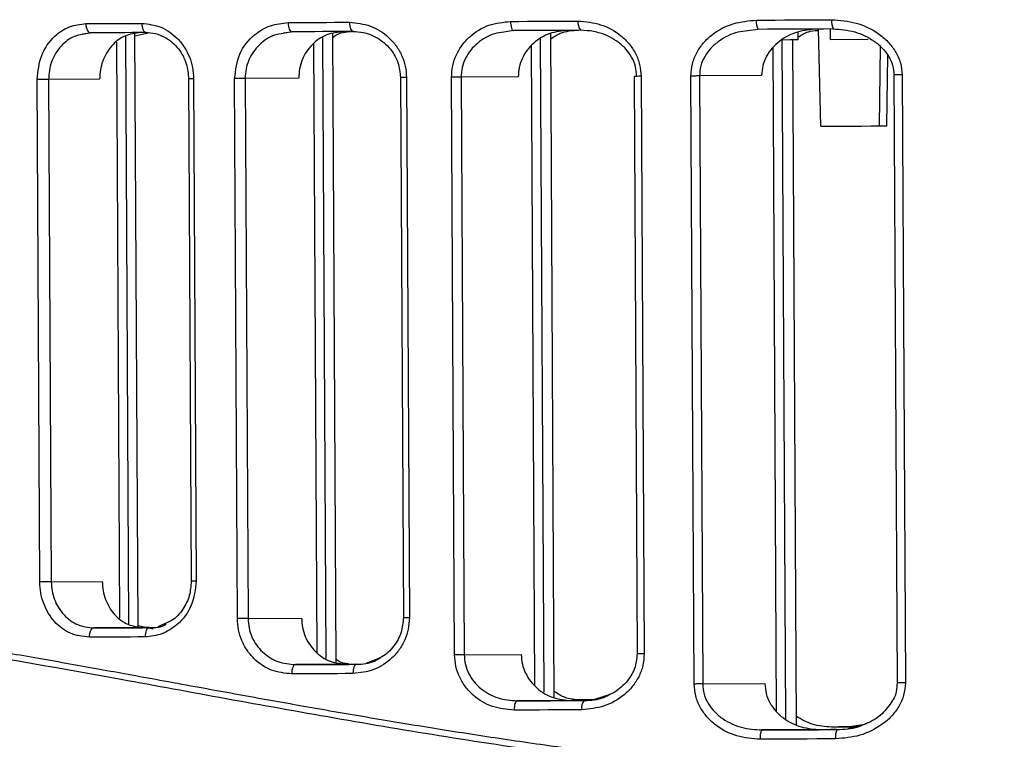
# Model space of a CAD drawing. Header units: millimetres. Extents: x -353 to -41, y 81 to 365.
# Tile 5 of 48: x -323 to -291, y 170 to 194. Entities that reach past the tile are written whole.
import ezdxf

# ---------------------------------------------------------------- set-up
doc = ezdxf.new("R2010")
doc.units = ezdxf.units.MM

msp = doc.modelspace()

# ---------------------------------------------------------------- linework, layer by layer
at = {"color": 7, "linetype": 'Continuous', "lineweight": 25}
for p, q in [((-319.078, 193.165), (-318.593, 193.274)), ((-314.281, 193.263), (-314.013, 193.296)), ((-313.991, 193.291), (-314.277, 193.237)), ((-306.82, 193.329), (-307.133, 193.277)), ((-298.89, 193.371), (-299.231, 193.323)), ((-297.61, 193.284), (-297.609, 193.034)), ((-297.607, 193.285), (-297.606, 193.035)), ((-296.862, 190.233), (-296.934, 193.381)), ((-296.545, 193.034), (-296.547, 193.384)), ((-320.779, 193.228), (-320.542, 193.262)), ((-320.514, 193.257), (-320.774, 193.2)), ((-319.273, 174.1), (-319.374, 193.159)), ((-318.977, 174.037), (-319.079, 193.265)), ((-312.882, 172.997), (-312.989, 193.106)), ((-312.565, 172.878), (-312.673, 193.229)), ((-305.827, 171.91), (-305.939, 193.059)), ((-305.494, 171.732), (-305.608, 193.24)), ((-297.997, 171.036), (-298.114, 193.029)), ((-297.85, 193.028), (-298.114, 193.026)), ((-297.609, 193.034), (-297.847, 193.033)), ((-297.652, 170.865), (-297.77, 193.034)), ((-295.345, 193.041), (-296.545, 193.034)), ((-295.331, 193.041), (-295.345, 193.041)), ((-319.569, 174.302), (-319.668, 192.954)), ((-313.178, 173.191), (-313.282, 192.91)), ((-306.123, 172.115), (-306.233, 192.85)), ((-298.293, 171.273), (-298.407, 192.789)), ((-294.96, 190.243), (-294.929, 192.813)), ((-294.719, 190.25), (-294.691, 192.529)), ((-322.161, 175.481), (-322.247, 191.748)), ((-320.223, 191.759), (-321.876, 191.75)), ((-321.876, 191.75), (-321.79, 175.483)), ((-317.34, 191.774), (-317.254, 175.507)), ((-317.177, 191.774), (-317.091, 175.507)), ((-315.757, 174.291), (-315.85, 191.781)), ((-313.774, 191.793), (-315.507, 191.783)), ((-315.507, 191.783), (-315.415, 174.293)), ((-310.477, 191.81), (-310.384, 174.32)), ((-310.283, 191.811), (-310.19, 174.321)), ((-308.724, 173.119), (-308.823, 191.819)), ((-306.664, 191.83), (-308.512, 191.82)), ((-308.512, 191.82), (-308.413, 173.121)), ((-302.912, 191.85), (-302.813, 173.15)), ((-302.683, 191.851), (-302.584, 173.151)), ((-300.963, 172.174), (-301.067, 191.86)), ((-298.778, 191.872), (-300.791, 191.861)), ((-300.791, 191.861), (-300.687, 172.176)), ((-294.495, 191.894), (-294.391, 172.209)), ((-294.229, 191.896), (-294.124, 172.21)), ((-321.79, 175.483), (-320.136, 175.492)), ((-315.415, 174.293), (-313.681, 174.303)), ((-318.798, 173.999), (-320.412, 173.99)), ((-318.49, 173.951), (-318.977, 174.054)), ((-318.61, 174), (-318.798, 173.999)), ((-318.101, 174.136), (-318.335, 174.029)), ((-311.334, 172.949), (-311.603, 172.84)), ((-308.413, 173.121), (-306.565, 173.13)), ((-312.208, 172.81), (-313.882, 172.801)), ((-311.905, 172.812), (-312.208, 172.81)), ((-300.687, 172.176), (-298.674, 172.187)), ((-304.938, 171.639), (-306.705, 171.63)), ((-303.895, 171.774), (-304.197, 171.668)), ((-296.858, 170.696), (-298.77, 170.686)), ((-295.589, 170.819), (-295.977, 170.785)), ((-295.693, 170.787), (-295.977, 170.785)), ((-295.511, 170.854), (-295.919, 170.79))]:
    msp.add_line(p, q, dxfattribs=at)
at = {"color": 7, "linetype": 'Continuous', "lineweight": 25, "flags": 128}
for points in [[(-314.116, 193.591), (-313.869, 193.592), (-313.621, 193.593), (-313.374, 193.595), (-313.125, 193.596), (-312.877, 193.597), (-312.627, 193.599), (-312.378, 193.6), (-312.128, 193.601)], [(-312.128, 193.601), (-312.125, 193.543), (-312.119, 193.486), (-312.108, 193.435), (-312.093, 193.389), (-312.076, 193.352), (-312.056, 193.324), (-312.034, 193.307), (-312.012, 193.302)], [(-306.913, 193.629), (-306.64, 193.63), (-306.367, 193.632), (-306.094, 193.633), (-305.82, 193.634), (-305.546, 193.636), (-305.271, 193.637), (-304.996, 193.639), (-304.721, 193.64)], [(-306.913, 193.629), (-306.911, 193.57), (-306.905, 193.514), (-306.897, 193.462), (-306.885, 193.417), (-306.871, 193.379), (-306.855, 193.352), (-306.838, 193.335), (-306.82, 193.329)], [(-298.947, 193.671), (-298.643, 193.672), (-298.338, 193.674), (-298.033, 193.676), (-297.728, 193.677), (-297.423, 193.679), (-297.118, 193.68), (-296.812, 193.682), (-296.506, 193.684)], [(-320.668, 193.556), (-320.444, 193.557), (-320.219, 193.558), (-319.993, 193.56), (-319.767, 193.561), (-319.541, 193.562), (-319.313, 193.563), (-319.086, 193.564), (-318.858, 193.566)], [(-320.668, 193.556), (-320.665, 193.498), (-320.656, 193.441), (-320.642, 193.39), (-320.622, 193.344), (-320.599, 193.307), (-320.572, 193.279), (-320.544, 193.263), (-320.514, 193.257)], [(-318.858, 193.566), (-318.855, 193.507), (-318.846, 193.451), (-318.833, 193.399), (-318.814, 193.354), (-318.792, 193.317), (-318.767, 193.289), (-318.74, 193.272), (-318.712, 193.266)], [(-314.116, 193.591), (-314.113, 193.532), (-314.106, 193.476), (-314.094, 193.424), (-314.078, 193.379), (-314.06, 193.342), (-314.038, 193.314), (-314.015, 193.297), (-313.991, 193.291)], [(-312.012, 193.302), (-312.261, 193.3), (-312.509, 193.299), (-312.757, 193.298), (-313.005, 193.297), (-313.252, 193.295), (-313.499, 193.294), (-313.745, 193.293), (-313.991, 193.291)], [(-304.639, 193.341), (-304.913, 193.339), (-305.186, 193.338), (-305.46, 193.336), (-305.732, 193.335), (-306.005, 193.333), (-306.277, 193.332), (-306.549, 193.331), (-306.82, 193.329)], [(-296.461, 193.384), (-296.765, 193.382), (-297.07, 193.381), (-297.374, 193.379), (-297.678, 193.378), (-297.981, 193.376), (-298.284, 193.374), (-298.588, 193.373), (-298.89, 193.371)], [(-318.712, 193.266), (-318.939, 193.265), (-319.165, 193.264), (-319.391, 193.263), (-319.617, 193.262), (-319.842, 193.26), (-320.066, 193.259), (-320.29, 193.258), (-320.514, 193.257)], [(-321.876, 191.75), (-321.914, 191.75), (-321.958, 191.749), (-322.005, 191.749), (-322.054, 191.749), (-322.105, 191.749), (-322.155, 191.748), (-322.203, 191.748), (-322.247, 191.748)], [(-317.177, 191.774), (-317.236, 191.774), (-317.284, 191.774), (-317.318, 191.774), (-317.337, 191.774), (-317.34, 191.774)], [(-315.507, 191.783), (-315.543, 191.783), (-315.582, 191.783), (-315.625, 191.783), (-315.669, 191.782), (-315.716, 191.782), (-315.762, 191.782), (-315.807, 191.782), (-315.85, 191.781)], [(-310.283, 191.811), (-310.349, 191.811), (-310.404, 191.81), (-310.445, 191.81), (-310.47, 191.81), (-310.477, 191.81)], [(-308.512, 191.82), (-308.544, 191.82), (-308.579, 191.82), (-308.617, 191.82), (-308.657, 191.819), (-308.699, 191.819), (-308.741, 191.819), (-308.782, 191.819), (-308.823, 191.819)], [(-302.683, 191.851), (-302.757, 191.851), (-302.821, 191.85), (-302.87, 191.85), (-302.901, 191.85), (-302.912, 191.85), (-302.912, 191.85)], [(-300.791, 191.861), (-300.82, 191.861), (-300.851, 191.861), (-300.884, 191.861), (-300.919, 191.86), (-300.956, 191.86), (-300.993, 191.86), (-301.03, 191.86), (-301.067, 191.86)], [(-294.229, 191.896), (-294.31, 191.895), (-294.382, 191.895), (-294.44, 191.895), (-294.478, 191.894), (-294.495, 191.894), (-294.495, 191.894)], [(-296.862, 190.233), (-296.791, 190.233), (-296.585, 190.235), (-296.277, 190.236), (-295.913, 190.238), (-295.549, 190.24), (-295.24, 190.242), (-295.033, 190.243), (-294.96, 190.243)], [(-294.96, 190.248), (-294.792, 190.249), (-294.719, 190.25)], [(-321.79, 175.483), (-321.828, 175.482), (-321.872, 175.482), (-321.919, 175.482), (-321.968, 175.482), (-322.019, 175.481), (-322.068, 175.481), (-322.116, 175.481), (-322.161, 175.481)], [(-317.091, 175.507), (-317.15, 175.507), (-317.197, 175.507), (-317.232, 175.507), (-317.251, 175.507), (-317.254, 175.507)], [(-315.415, 174.293), (-315.45, 174.293), (-315.489, 174.293), (-315.532, 174.293), (-315.577, 174.292), (-315.623, 174.292), (-315.669, 174.292), (-315.714, 174.292), (-315.757, 174.291)], [(-310.19, 174.321), (-310.256, 174.321), (-310.311, 174.32), (-310.353, 174.32), (-310.377, 174.32), (-310.384, 174.32)], [(-320.412, 173.99), (-320.441, 173.984), (-320.47, 173.967), (-320.496, 173.939), (-320.519, 173.901), (-320.538, 173.856), (-320.552, 173.804), (-320.56, 173.748), (-320.563, 173.689)], [(-320.412, 173.99), (-320.188, 173.991), (-319.964, 173.992), (-319.74, 173.993), (-319.515, 173.995), (-319.289, 173.996), (-319.063, 173.997), (-318.837, 173.998), (-318.61, 173.999)], [(-318.61, 173.999), (-318.638, 173.994), (-318.665, 173.976), (-318.69, 173.948), (-318.711, 173.911), (-318.729, 173.865), (-318.742, 173.814), (-318.75, 173.757), (-318.753, 173.699)], [(-318.753, 173.699), (-318.981, 173.697), (-319.208, 173.696), (-319.435, 173.695), (-319.662, 173.694), (-319.888, 173.693), (-320.113, 173.691), (-320.338, 173.69), (-320.563, 173.689)], [(-308.413, 173.121), (-308.444, 173.12), (-308.48, 173.12), (-308.518, 173.12), (-308.558, 173.12), (-308.6, 173.12), (-308.641, 173.119), (-308.683, 173.119), (-308.724, 173.119)], [(-302.584, 173.151), (-302.658, 173.151), (-302.722, 173.151), (-302.771, 173.15), (-302.802, 173.15), (-302.813, 173.15), (-302.813, 173.15)], [(-313.882, 172.801), (-313.906, 172.795), (-313.929, 172.778), (-313.95, 172.75), (-313.969, 172.713), (-313.984, 172.667), (-313.995, 172.616), (-314.002, 172.559), (-314.004, 172.501)], [(-313.882, 172.801), (-313.636, 172.803), (-313.39, 172.804), (-313.143, 172.805), (-312.896, 172.807), (-312.649, 172.808), (-312.401, 172.809), (-312.152, 172.811), (-311.903, 172.812)], [(-311.903, 172.812), (-311.926, 172.806), (-311.947, 172.789), (-311.967, 172.761), (-311.984, 172.724), (-311.998, 172.678), (-312.008, 172.626), (-312.014, 172.57), (-312.016, 172.511)], [(-312.016, 172.511), (-312.266, 172.51), (-312.516, 172.509), (-312.765, 172.507), (-313.013, 172.506), (-313.262, 172.505), (-313.51, 172.503), (-313.757, 172.502), (-314.004, 172.501)], [(-300.687, 172.176), (-300.715, 172.176), (-300.746, 172.175), (-300.78, 172.175), (-300.815, 172.175), (-300.851, 172.175), (-300.889, 172.175), (-300.926, 172.174), (-300.963, 172.174)], [(-294.124, 172.21), (-294.206, 172.21), (-294.278, 172.21), (-294.336, 172.209), (-294.374, 172.209), (-294.39, 172.209), (-294.391, 172.209)], [(-306.705, 171.63), (-306.723, 171.624), (-306.74, 171.607), (-306.756, 171.579), (-306.769, 171.541), (-306.78, 171.496), (-306.788, 171.444), (-306.793, 171.388), (-306.795, 171.329)], [(-306.705, 171.63), (-306.434, 171.631), (-306.162, 171.632), (-305.89, 171.634), (-305.617, 171.635), (-305.344, 171.637), (-305.071, 171.638), (-304.798, 171.64), (-304.524, 171.641)], [(-304.525, 171.641), (-304.662, 171.641), (-304.938, 171.639)], [(-304.169, 171.66), (-304.444, 171.659), (-304.599, 171.658)], [(-304.603, 171.341), (-304.878, 171.339), (-305.153, 171.338), (-305.427, 171.336), (-305.702, 171.335), (-305.975, 171.333), (-306.249, 171.332), (-306.522, 171.331), (-306.795, 171.329)], [(-298.77, 170.686), (-298.467, 170.687), (-298.164, 170.689), (-297.861, 170.691), (-297.557, 170.692), (-297.253, 170.694), (-296.949, 170.695), (-296.645, 170.697), (-296.341, 170.699)], [(-296.341, 170.699), (-296.549, 170.698), (-296.858, 170.696)], [(-295.977, 170.785), (-296.281, 170.783), (-296.509, 170.782)], [(-296.507, 170.782), (-296.197, 170.784), (-295.887, 170.785), (-295.695, 170.786)], [(-296.383, 170.398), (-296.689, 170.397), (-296.994, 170.395), (-297.3, 170.394), (-297.605, 170.392), (-297.91, 170.39), (-298.215, 170.389), (-298.519, 170.387), (-298.823, 170.386)]]:
    msp.add_lwpolyline(points, dxfattribs=at)
at = {"color": 7, "linetype": 'Continuous', "lineweight": 25}
for centre, radius, start, end in [((-304.382, 193.572), 0.346, 168.7072, 222.0531), ((-298.494, 193.601), 0.458, 171.1882, 210.109), ((-295.959, 193.613), 0.552, 172.6603, 204.5419), ((-304.264, 171.412), 0.346, 138.5629, 191.8953), ((-298.372, 170.46), 0.458, 150.5054, 189.415), ((-295.836, 170.475), 0.552, 156.0714, 187.9434)]:
    msp.add_arc(centre, radius, start, end, dxfattribs=at)
for points, knots in [([(-312.128, 193.601), (-311.899, 193.578), (-311.441, 193.531), (-310.932, 193.203), (-310.612, 192.848), (-310.429, 192.53), (-310.307, 192.181), (-310.291, 191.934), (-310.283, 191.811)], [0, 0, 0, 0, 0.249918, 0.499227, 0.625556, 0.749538, 0.875341, 1, 1, 1, 1]), ([(-308.823, 191.819), (-308.815, 191.945), (-308.8, 192.196), (-308.676, 192.552), (-308.487, 192.872), (-308.156, 193.23), (-307.627, 193.555), (-307.151, 193.604), (-306.913, 193.629)], [0, 0, 0, 0, 0.1261104, 0.251007, 0.3748154, 0.5013508, 0.7504285, 1, 1, 1, 1]), ([(-304.721, 193.64), (-304.475, 193.618), (-303.983, 193.574), (-303.424, 193.261), (-303.064, 192.909), (-302.854, 192.59), (-302.711, 192.233), (-302.693, 191.978), (-302.683, 191.851)], [0, 0, 0, 0, 0.249475, 0.499165, 0.626383, 0.749621, 0.87586, 1, 1, 1, 1]), ([(-301.067, 191.86), (-301.058, 191.991), (-301.04, 192.253), (-300.891, 192.619), (-300.671, 192.941), (-300.294, 193.295), (-299.712, 193.602), (-299.202, 193.648), (-298.947, 193.671)], [0, 0, 0, 0, 0.126119, 0.250731, 0.376133, 0.501711, 0.751229, 1, 1, 1, 1]), ([(-296.506, 193.684), (-296.241, 193.663), (-295.711, 193.623), (-295.094, 193.327), (-294.683, 192.984), (-294.436, 192.662), (-294.263, 192.296), (-294.24, 192.028), (-294.229, 191.896)], [0, 0, 0, 0, 0.249619, 0.499314, 0.62784, 0.750004, 0.876904, 1, 1, 1, 1]), ([(-322.247, 191.748), (-322.218, 192.017), (-322.159, 192.555), (-321.731, 193.147), (-321.212, 193.493), (-320.85, 193.535), (-320.668, 193.556)], [0, 0, 0, 0, 0.279951, 0.559426, 0.779607, 1, 1, 1, 1]), ([(-318.858, 193.566), (-318.645, 193.541), (-318.221, 193.492), (-317.755, 193.155), (-317.468, 192.797), (-317.306, 192.481), (-317.199, 192.137), (-317.185, 191.895), (-317.177, 191.774)], [0, 0, 0, 0, 0.250011, 0.499156, 0.624944, 0.749472, 0.875029, 1, 1, 1, 1]), ([(-315.85, 191.781), (-315.816, 192.056), (-315.748, 192.603), (-315.269, 193.192), (-314.702, 193.53), (-314.311, 193.57), (-314.116, 193.591)], [0, 0, 0, 0, 0.279826, 0.559323, 0.779515, 1, 1, 1, 1]), ([(-312.317, 193.3), (-312.503, 193.279), (-312.875, 193.236), (-313.28, 192.956), (-313.528, 192.655), (-313.667, 192.39), (-313.758, 192.099), (-313.768, 191.895), (-313.774, 191.793)], [0, 0, 0, 0, 0.24953, 0.498725, 0.624611, 0.749009, 0.874139, 1, 1, 1, 1]), ([(-312.673, 193.11), (-312.629, 193.142), (-312.43, 193.287), (-312.183, 193.299), (-311.991, 193.309)], [0, 0, 0, 0, 0.219765, 1, 1, 1, 1]), ([(-312.033, 193.307), (-311.913, 193.299), (-311.68, 193.285), (-311.259, 193.136), (-310.842, 192.828), (-310.532, 192.333), (-310.494, 191.975), (-310.477, 191.81)], [0, 0, 0, 0, 0.155773, 0.302982, 0.569536, 0.800947, 1, 1, 1, 1]), ([(-307.133, 193.277), (-307.234, 193.265), (-307.54, 193.229), (-307.91, 193.003), (-308.207, 192.708), (-308.379, 192.438), (-308.492, 192.14), (-308.505, 191.926), (-308.512, 191.82)], [0, 0, 0, 0, 0.140045, 0.425557, 0.573875, 0.7124, 0.858071, 1, 1, 1, 1]), ([(-305.053, 193.339), (-305.253, 193.318), (-305.653, 193.278), (-306.099, 193.008), (-306.379, 192.71), (-306.539, 192.442), (-306.646, 192.145), (-306.658, 191.935), (-306.664, 191.83)], [0, 0, 0, 0, 0.249556, 0.498585, 0.625168, 0.748914, 0.875105, 1, 1, 1, 1]), ([(-305.607, 193.063), (-305.508, 193.13), (-305.24, 193.312), (-304.916, 193.334), (-304.712, 193.348)], [0, 0, 0, 0, 0.368963, 1, 1, 1, 1]), ([(-302.823, 191.85), (-302.832, 191.957), (-302.85, 192.176), (-302.98, 192.475), (-303.173, 192.743), (-303.497, 193.035), (-303.87, 193.217), (-304.287, 193.323), (-304.501, 193.334), (-304.639, 193.341)], [0, 0, 0, 0, 0.122376, 0.249977, 0.368873, 0.500224, 0.749886, 0.840024, 1, 1, 1, 1]), ([(-299.231, 193.323), (-299.338, 193.312), (-299.667, 193.278), (-300.079, 193.068), (-300.421, 192.779), (-300.627, 192.507), (-300.766, 192.198), (-300.783, 191.972), (-300.791, 191.861)], [0, 0, 0, 0, 0.138124, 0.424141, 0.574455, 0.711663, 0.85875, 1, 1, 1, 1]), ([(-296.979, 193.381), (-297.194, 193.362), (-297.625, 193.325), (-298.118, 193.07), (-298.44, 192.776), (-298.627, 192.507), (-298.755, 192.202), (-298.771, 191.982), (-298.778, 191.872)], [0, 0, 0, 0, 0.248911, 0.498388, 0.626332, 0.74936, 0.873896, 1, 1, 1, 1]), ([(-297.606, 193.119), (-297.496, 193.187), (-297.298, 193.311), (-297.066, 193.33), (-296.963, 193.339)], [0, 0, 0, 0, 0.555547, 1, 1, 1, 1]), ([(-296.469, 193.389), (-296.231, 193.369), (-295.76, 193.331), (-295.22, 193.072), (-294.867, 192.776), (-294.662, 192.512), (-294.523, 192.213), (-294.504, 192), (-294.495, 191.894)], [0, 0, 0, 0, 0.261363, 0.518386, 0.643863, 0.76603, 0.884182, 1, 1, 1, 1]), ([(-320.774, 193.2), (-320.862, 193.187), (-321.124, 193.147), (-321.425, 192.902), (-321.656, 192.597), (-321.783, 192.328), (-321.862, 192.043), (-321.871, 191.847), (-321.876, 191.75)], [0, 0, 0, 0, 0.141719, 0.426721, 0.575305, 0.72014, 0.861578, 1, 1, 1, 1]), ([(-318.9, 193.266), (-319.073, 193.243), (-319.417, 193.198), (-319.857, 192.857), (-320.104, 192.441), (-320.209, 192.059), (-320.218, 191.859), (-320.223, 191.759)], [0, 0, 0, 0, 0.249785, 0.499291, 0.7486, 0.873866, 1, 1, 1, 1]), ([(-318.738, 193.271), (-318.629, 193.264), (-318.418, 193.25), (-318.123, 193.133), (-317.871, 192.963), (-317.61, 192.69), (-317.389, 192.292), (-317.356, 191.938), (-317.34, 191.774)], [0, 0, 0, 0, 0.153723, 0.299049, 0.436359, 0.56531, 0.798002, 1, 1, 1, 1]), ([(-314.277, 193.237), (-314.371, 193.224), (-314.656, 193.185), (-314.989, 192.949), (-315.249, 192.65), (-315.396, 192.383), (-315.491, 192.092), (-315.502, 191.885), (-315.507, 191.783)], [0, 0, 0, 0, 0.140984, 0.42629, 0.573167, 0.712732, 0.857614, 1, 1, 1, 1]), ([(-320.563, 173.689), (-320.769, 173.714), (-321.182, 173.763), (-321.624, 174.103), (-321.893, 174.463), (-322.043, 174.778), (-322.142, 175.121), (-322.155, 175.361), (-322.161, 175.481)], [0, 0, 0, 0, 0.250031, 0.499121, 0.62462, 0.749443, 0.874851, 1, 1, 1, 1]), ([(-321.79, 175.483), (-321.784, 175.386), (-321.773, 175.19), (-321.691, 174.906), (-321.561, 174.639), (-321.328, 174.334), (-320.943, 174.051), (-320.589, 174.01), (-320.412, 173.99)], [0, 0, 0, 0, 0.120925, 0.244484, 0.371008, 0.500806, 0.749922, 1, 1, 1, 1]), ([(-320.136, 175.492), (-320.131, 175.392), (-320.12, 175.192), (-320.011, 174.812), (-319.76, 174.398), (-319.316, 174.061), (-318.971, 174.019), (-318.798, 173.999)], [0, 0, 0, 0, 0.1253, 0.250884, 0.500258, 0.749665, 1, 1, 1, 1]), ([(-317.091, 175.507), (-317.124, 175.236), (-317.189, 174.694), (-317.649, 174.105), (-318.193, 173.762), (-318.566, 173.72), (-318.753, 173.699)], [0, 0, 0, 0, 0.279829, 0.559326, 0.779531, 1, 1, 1, 1]), ([(-317.254, 175.507), (-317.267, 175.347), (-317.293, 175.017), (-317.518, 174.574), (-317.798, 174.254), (-318.023, 174.166), (-318.101, 174.136)], [0, 0, 0, 0, 0.260203, 0.539904, 0.840906, 1, 1, 1, 1]), ([(-223.953, 173.115), (-224.879, 173.375), (-226.733, 173.896), (-230.568, 174.618), (-235.116, 174.991), (-240.393, 174.842), (-246.285, 174.136), (-252.706, 173.001), (-259.573, 171.659), (-266.808, 170.349), (-274.36, 169.288), (-282.131, 168.672), (-289.975, 168.588), (-297.759, 168.986), (-305.352, 169.859), (-312.661, 171.048), (-319.611, 172.345), (-326.113, 173.497), (-332.104, 174.258), (-337.494, 174.469), (-342.177, 174.144), (-346.083, 173.429), (-349.175, 172.592), (-351.395, 171.836), (-352.798, 171.288), (-352.961, 171.215), (-353.043, 171.179)], [0, 0, 0, 0, 0.0416474, 0.083386, 0.1250132, 0.1662646, 0.2078982, 0.249624, 0.2912293, 0.3331438, 0.3747987, 0.4165524, 0.4584329, 0.4998768, 0.5415608, 0.5834479, 0.6251055, 0.6669646, 0.7084001, 0.7497831, 0.7916045, 0.833134, 0.8747965, 0.9166428, 0.9581862, 1, 1, 1, 1]), ([(-353.162, 171.448), (-353.169, 171.446), (-353.189, 171.44), (-352.974, 171.53), (-352.607, 171.675), (-352.192, 171.835), (-351.83, 171.97), (-351.396, 172.127), (-350.905, 172.298), (-350.35, 172.485), (-349.774, 172.669), (-349.109, 172.872), (-348.311, 173.101), (-347.421, 173.336), (-346.453, 173.569), (-345.496, 173.777), (-344.415, 173.983), (-343.271, 174.17), (-342.063, 174.331), (-340.451, 174.495), (-338.395, 174.611), (-335.811, 174.618), (-333.072, 174.488), (-330.45, 174.246), (-327.955, 173.932), (-325.624, 173.588), (-323.675, 173.267), (-322.183, 173.008), (-321.204, 172.835), (-320.239, 172.662), (-319.269, 172.486), (-318.241, 172.298), (-316.836, 172.041), (-315.092, 171.723), (-313.018, 171.354), (-310.948, 170.998), (-308.856, 170.656), (-306.747, 170.334), (-304.603, 170.034), (-301.451, 169.636), (-297.309, 169.224), (-292.096, 168.908), (-288.618, 168.885), (-286.859, 168.874)], [0, 0, 0, 0, 0.017394, 0.054665, 0.092966, 0.110687, 0.12916, 0.148388, 0.168371, 0.1865, 0.206363, 0.222945, 0.24438, 0.270445, 0.28812, 0.310034, 0.331282, 0.352571, 0.374301, 0.395458, 0.433906, 0.471355, 0.508733, 0.546466, 0.573273, 0.601778, 0.630634, 0.641578, 0.653078, 0.663953, 0.674117, 0.685458, 0.697977, 0.720156, 0.741865, 0.763956, 0.785003, 0.806504, 0.828282, 0.849587, 0.900458, 0.94967, 1, 1, 1, 1]), ([(-314.004, 172.501), (-314.227, 172.524), (-314.671, 172.571), (-315.156, 172.903), (-315.455, 173.261), (-315.624, 173.578), (-315.735, 173.926), (-315.75, 174.17), (-315.757, 174.291)], [0, 0, 0, 0, 0.250026, 0.49921, 0.625078, 0.749494, 0.875047, 1, 1, 1, 1]), ([(-315.415, 174.293), (-315.408, 174.191), (-315.395, 173.986), (-315.297, 173.696), (-315.147, 173.43), (-314.885, 173.132), (-314.46, 172.859), (-314.075, 172.821), (-313.882, 172.801)], [0, 0, 0, 0, 0.124119, 0.250425, 0.37233, 0.500652, 0.749891, 1, 1, 1, 1]), ([(-313.681, 174.303), (-313.675, 174.201), (-313.663, 173.998), (-313.568, 173.707), (-313.426, 173.444), (-313.175, 173.145), (-312.768, 172.869), (-312.395, 172.83), (-312.208, 172.81)], [0, 0, 0, 0, 0.124931, 0.250521, 0.3757, 0.500783, 0.749991, 1, 1, 1, 1]), ([(-310.19, 174.321), (-310.197, 174.196), (-310.211, 173.949), (-310.33, 173.598), (-310.509, 173.28), (-310.825, 172.921), (-311.331, 172.589), (-311.788, 172.537), (-312.016, 172.511)], [0, 0, 0, 0, 0.12619, 0.250901, 0.374833, 0.501164, 0.750441, 1, 1, 1, 1]), ([(-310.384, 174.32), (-310.398, 174.16), (-310.428, 173.826), (-310.684, 173.381), (-310.999, 173.063), (-311.248, 172.978), (-311.334, 172.949)], [0, 0, 0, 0, 0.257867, 0.537557, 0.841932, 1, 1, 1, 1]), ([(-318.61, 173.999), (-318.419, 174.002), (-318.228, 174.005), (-318.072, 174.111), (-318.071, 174.112)], [0, 0, 0, 0, 0.997747, 1, 1, 1, 1]), ([(-312.162, 172.828), (-312.255, 172.835), (-312.403, 172.845), (-312.522, 172.935), (-312.566, 172.968)], [0, 0, 0, 0, 0.6325, 1, 1, 1, 1]), ([(-311.903, 172.812), (-311.7, 172.823), (-311.423, 172.838), (-311.192, 172.99), (-311.129, 173.031)], [0, 0, 0, 0, 0.7322169, 1, 1, 1, 1]), ([(-306.795, 171.329), (-307.033, 171.351), (-307.511, 171.395), (-308.043, 171.715), (-308.378, 172.071), (-308.57, 172.39), (-308.698, 172.743), (-308.715, 172.994), (-308.724, 173.119)], [0, 0, 0, 0, 0.249824, 0.499254, 0.625744, 0.749563, 0.875377, 1, 1, 1, 1]), ([(-308.413, 173.121), (-308.405, 173.015), (-308.389, 172.802), (-308.274, 172.505), (-308.099, 172.237), (-307.8, 171.942), (-307.328, 171.682), (-306.913, 171.647), (-306.705, 171.63)], [0, 0, 0, 0, 0.123509, 0.250277, 0.371113, 0.500518, 0.750054, 1, 1, 1, 1]), ([(-306.565, 173.13), (-306.558, 173.026), (-306.543, 172.817), (-306.434, 172.52), (-306.271, 172.255), (-305.988, 171.959), (-305.54, 171.694), (-305.138, 171.657), (-304.938, 171.639)], [0, 0, 0, 0, 0.124562, 0.250449, 0.37551, 0.500756, 0.750253, 1, 1, 1, 1]), ([(-302.584, 173.151), (-302.593, 173.023), (-302.61, 172.766), (-302.75, 172.405), (-302.958, 172.085), (-303.315, 171.731), (-303.869, 171.414), (-304.358, 171.365), (-304.603, 171.341)], [0, 0, 0, 0, 0.125925, 0.251232, 0.376564, 0.502324, 0.751501, 1, 1, 1, 1]), ([(-302.813, 173.15), (-302.83, 172.988), (-302.865, 172.647), (-303.165, 172.197), (-303.524, 171.885), (-303.8, 171.803), (-303.895, 171.774)], [0, 0, 0, 0, 0.253351, 0.532569, 0.839825, 1, 1, 1, 1]), ([(-304.597, 171.658), (-304.801, 171.669), (-305.125, 171.688), (-305.396, 171.867), (-305.495, 171.933)], [0, 0, 0, 0, 0.63064, 1, 1, 1, 1]), ([(-298.823, 170.386), (-299.079, 170.406), (-299.591, 170.446), (-300.177, 170.749), (-300.558, 171.099), (-300.781, 171.421), (-300.933, 171.784), (-300.953, 172.045), (-300.963, 172.174)], [0, 0, 0, 0, 0.249155, 0.499066, 0.626613, 0.749638, 0.87594, 1, 1, 1, 1]), ([(-300.687, 172.176), (-300.678, 172.066), (-300.658, 171.841), (-300.517, 171.534), (-300.31, 171.264), (-299.964, 170.976), (-299.441, 170.733), (-298.993, 170.702), (-298.77, 170.686)], [0, 0, 0, 0, 0.122523, 0.250079, 0.369636, 0.500629, 0.750634, 1, 1, 1, 1]), ([(-298.674, 172.187), (-298.665, 172.077), (-298.647, 171.858), (-298.517, 171.555), (-298.327, 171.287), (-298.003, 170.997), (-297.506, 170.746), (-297.074, 170.713), (-296.858, 170.696)], [0, 0, 0, 0, 0.124834, 0.250117, 0.372885, 0.500605, 0.750376, 1, 1, 1, 1]), ([(-294.124, 172.21), (-294.135, 172.075), (-294.156, 171.806), (-294.327, 171.434), (-294.572, 171.113), (-294.98, 170.767), (-295.59, 170.467), (-296.118, 170.421), (-296.383, 170.398)], [0, 0, 0, 0, 0.125916, 0.251098, 0.376431, 0.502014, 0.750692, 1, 1, 1, 1]), ([(-294.391, 172.209), (-294.398, 172.117), (-294.413, 171.933), (-294.467, 171.73), (-294.535, 171.647), (-294.544, 171.636)], [0, 0, 0, 0, 0.463465, 0.929882, 1, 1, 1, 1]), ([(-304.524, 171.641), (-304.306, 171.651), (-304.007, 171.665), (-303.749, 171.811), (-303.679, 171.851)], [0, 0, 0, 0, 0.728314, 1, 1, 1, 1]), ([(-294.544, 171.636), (-294.646, 171.486), (-294.862, 171.168), (-295.385, 170.86), (-295.782, 170.77), (-295.983, 170.724)], [0, 0, 0, 0, 0.306816, 0.648991, 1, 1, 1, 1]), ([(-349.326, 169.006), (-349.25, 169.034), (-349.097, 169.092), (-347.784, 169.529), (-345.692, 170.119), (-342.781, 170.744), (-339.1, 171.203), (-334.686, 171.237), (-329.623, 170.807), (-324.004, 169.924), (-317.92, 168.78), (-311.426, 167.579), (-304.583, 166.48), (-299.806, 166.016), (-297.415, 165.783)], [0, 0, 0, 0, 0.082957, 0.166598, 0.24973, 0.333315, 0.416707, 0.499619, 0.583341, 0.666663, 0.749661, 0.833295, 0.916564, 1, 1, 1, 1]), ([(-297.415, 165.558), (-298.843, 165.687), (-301.691, 165.946), (-305.836, 166.489), (-309.897, 167.118), (-313.911, 167.82), (-317.857, 168.558), (-321.621, 169.265), (-325.156, 169.891), (-328.468, 170.399), (-331.61, 170.767), (-334.542, 170.959), (-337.226, 170.99), (-339.649, 170.864), (-341.782, 170.609), (-343.745, 170.266), (-345.365, 169.9), (-346.638, 169.562), (-347.569, 169.287), (-348.293, 169.055), (-348.81, 168.882), (-349.124, 168.771), (-349.157, 168.757), (-349.173, 168.75)], [0, 0, 0, 0, 0.049899, 0.09951, 0.148351, 0.198794, 0.251127, 0.302736, 0.35213, 0.401728, 0.451136, 0.501424, 0.551119, 0.599696, 0.648968, 0.696251, 0.751531, 0.796079, 0.836137, 0.876719, 0.919708, 0.961443, 1, 1, 1, 1]), ([(-296.507, 170.782), (-296.725, 170.795), (-297.135, 170.82), (-297.488, 171.028), (-297.654, 171.125)], [0, 0, 0, 0, 0.531605, 1, 1, 1, 1]), ([(-296.341, 170.699), (-296.106, 170.71), (-295.746, 170.727), (-295.425, 170.884), (-295.314, 170.939)], [0, 0, 0, 0, 0.653333, 1, 1, 1, 1])]:
    msp.add_open_spline(points, degree=3, knots=knots, dxfattribs=at)

doc.saveas('drawing.dxf')
